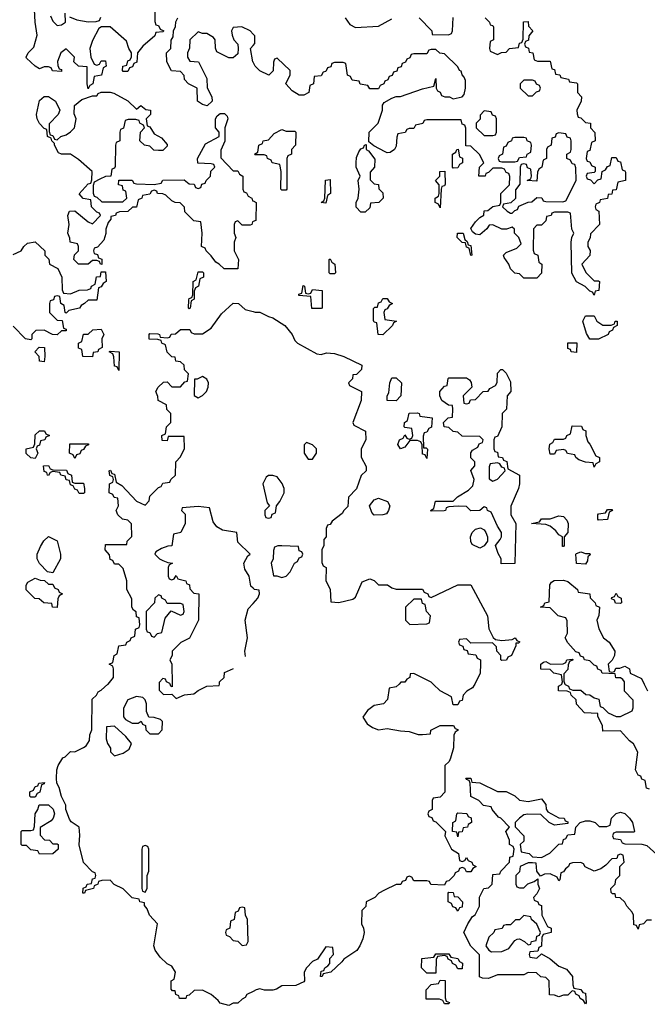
# Model space of a CAD drawing. Header units: inches. Extents: x 2808529 to 2951249, y 860290 to 1033701.
# Tile 139 of 153: x 2918939 to 2921791, y 1008544 to 1013021. Entities that reach past the tile are written whole.
import ezdxf

# ---------------------------------------------------------------- set-up
doc = ezdxf.new("R2010")
doc.units = ezdxf.units.IN
doc.header["$MEASUREMENT"] = 0
for name, color, linetype in [('C9010', 7, 'Continuous'), ('C9011', 7, 'Continuous'), ('C9020', 7, 'Continuous'), ('C9021', 7, 'Continuous')]:
    doc.layers.add(name, color=color, linetype=linetype)

msp = doc.modelspace()

# ---------------------------------------------------------------- linework, layer by layer
at = {"layer": 'C9010', "color": 6}
for points in [[(2920000, 1008602.9), (2919971.6, 1008588.4), (2919964.7, 1008575.3), (2919950, 1008568), (2919930, 1008548.7), (2919910, 1008548.7), (2919890, 1008539), (2919850, 1008548.7), (2919842, 1008562), (2919810, 1008588), (2919770, 1008608), (2919732.7, 1008607.3), (2919710, 1008586), (2919698, 1008582), (2919694, 1008570), (2919666, 1008570), (2919662, 1008582), (2919648.4, 1008588.4), (2919646, 1008606), (2919634, 1008606), (2919627.3, 1008612.7), (2919628, 1008650), (2919642, 1008658), (2919648, 1008690), (2919630, 1008718), (2919610, 1008728.7), (2919578, 1008758), (2919555.3, 1008790), (2919549.2, 1008810), (2919566, 1008910), (2919529.1, 1008949.1), (2919518, 1008978), (2919506, 1008994), (2919506, 1009006), (2919486, 1009010), (2919482, 1009022), (2919450, 1009028), (2919410, 1009068.7), (2919369.1, 1009089.1), (2919350, 1009108), (2919312.7, 1009107.3), (2919298, 1009102), (2919294, 1009090), (2919278, 1009082), (2919274, 1009070), (2919238, 1009062), (2919234, 1009050), (2919226, 1009050), (2919227.3, 1009072.7), (2919242, 1009078), (2919246, 1009090), (2919266, 1009094), (2919270, 1009114), (2919282, 1009118), (2919286, 1009130), (2919282, 1009142), (2919270, 1009146), (2919229, 1009189), (2919209.1, 1009269.1), (2919213.2, 1009313.2), (2919208.9, 1009348.9), (2919173.6, 1009373.6), (2919165.6, 1009385.6), (2919149, 1009430), (2919149, 1009450), (2919129.2, 1009489.2), (2919119, 1009530), (2919108, 1009550), (2919106, 1009570), (2919108, 1009610), (2919114, 1009630), (2919134.6, 1009665.4), (2919146, 1009670), (2919170, 1009694), (2919190, 1009692), (2919230, 1009711), (2919241.2, 1009718.8), (2919257.2, 1009742.8), (2919258, 1009770), (2919267.3, 1009792.7), (2919269.3, 1009930.7), (2919288, 1009950), (2919295.3, 1009964.7), (2919310, 1009972), (2919340.4, 1009999.6), (2919340.7, 1010000)], [(2919572.7, 1010000), (2919572.7, 1009972.7), (2919592.7, 1009952.7), (2919630, 1009954), (2919650, 1009934), (2919688.9, 1009951.1), (2919730, 1009956), (2919750, 1009971.3), (2919790, 1009991.3), (2919846, 1009994), (2919846.7, 1010000)], [(2919632.5, 1010000), (2919632.7, 1009987.3), (2919626, 1009990), (2919622.7, 1010000)]]:
    msp.add_lwpolyline(points, dxfattribs=at)
for points in [[(2919470, 1009944), (2919431.3, 1009928.7), (2919411.3, 1009890), (2919411.6, 1009851.6), (2919419.6, 1009839.6), (2919450, 1009822), (2919478, 1009822), (2919491.6, 1009831.6), (2919498, 1009818), (2919511.6, 1009811.6), (2919512.7, 1009792.7), (2919530, 1009774), (2919570, 1009774), (2919587.3, 1009792.7), (2919588, 1009830), (2919579, 1009839), (2919550, 1009848.7), (2919526, 1009850), (2919515.3, 1009875.3), (2919515.3, 1009910), (2919509, 1009929), (2919499, 1009939)], [(2919370, 1009808), (2919334, 1009806), (2919331.6, 1009751.6), (2919338, 1009730), (2919351.6, 1009708.4), (2919351.6, 1009691.6), (2919370, 1009674), (2919410, 1009686), (2919436.5, 1009703.5), (2919448, 1009730), (2919421.2, 1009761.2)], [(2918990, 1009486), (2918986, 1009490), (2918986, 1009510), (2919002, 1009518), (2919010, 1009534), (2919022, 1009538), (2919026, 1009550), (2919052.7, 1009552.7), (2919050, 1009546), (2919038, 1009542), (2919031.3, 1009508.7), (2919018, 1009502), (2919010, 1009486)], [(2919090, 1009274), (2919110, 1009274), (2919114, 1009270), (2919114, 1009250), (2919090, 1009228), (2919030, 1009226), (2919022, 1009242), (2918990, 1009246), (2918970, 1009266), (2918950, 1009266), (2918946, 1009270), (2918946, 1009330), (2918950, 1009334), (2918990, 1009334), (2919002, 1009338), (2919007.3, 1009352.7), (2919009.3, 1009410.7), (2919022, 1009430), (2919028.4, 1009451.6), (2919070.9, 1009450.9), (2919090.9, 1009430.9), (2919098, 1009410), (2919092, 1009390), (2919082, 1009378), (2919032.7, 1009347.3), (2919032.7, 1009312.7), (2919052, 1009292), (2919074, 1009290)], [(2919510, 1009266), (2919498, 1009262), (2919494, 1009250), (2919494, 1009070), (2919498, 1009058), (2919510, 1009054), (2919518, 1009070), (2919518, 1009130), (2919526, 1009150), (2919526, 1009250), (2919522, 1009262)], [(2919950, 1008986), (2919938, 1008982), (2919932.7, 1008967.3), (2919918, 1008962), (2919914, 1008930), (2919898, 1008922), (2919894, 1008890), (2919878, 1008882), (2919874, 1008870), (2919878, 1008858), (2919892.7, 1008852.7), (2919910, 1008834), (2919931.3, 1008831.3), (2919950, 1008812), (2919970, 1008814), (2919978, 1008830), (2919975.3, 1008930), (2919966, 1008950), (2919962, 1008982)]]:
    msp.add_lwpolyline(points, close=True, dxfattribs=at)
at = {"layer": 'C9011', "color": 6}
for points in [[(2919552.7, 1013072.7), (2919552.7, 1013012.7), (2919558, 1012998), (2919570, 1012994), (2919578, 1012978), (2919594, 1012970), (2919590, 1012966), (2919558, 1012962), (2919552.7, 1012947.3), (2919499.6, 1012900.4), (2919474, 1012870), (2919472, 1012828), (2919458, 1012822), (2919452.7, 1012807.3), (2919438, 1012802), (2919430, 1012786), (2919410, 1012786), (2919406, 1012790), (2919408, 1012810), (2919426, 1012814), (2919430, 1012834), (2919442, 1012838), (2919447.3, 1012852.7), (2919448, 1012870), (2919435.3, 1012890), (2919424, 1012924), (2919350, 1012988), (2919311.6, 1012988.4), (2919299.6, 1012980.4), (2919270, 1012926), (2919258, 1012890), (2919262, 1012850), (2919278, 1012818), (2919290, 1012814), (2919302, 1012818), (2919310, 1012834), (2919330, 1012834), (2919332, 1012810), (2919318, 1012802), (2919311.1, 1012768.9), (2919278, 1012762), (2919271.3, 1012728.7), (2919258, 1012722), (2919250, 1012706), (2919246, 1012730), (2919246, 1012806), (2919206, 1012810), (2919186, 1012830), (2919188, 1012850), (2919150, 1012888), (2919126, 1012870), (2919111.6, 1012831.6), (2919112, 1012812), (2919118, 1012798), (2919130, 1012794), (2919130, 1012786), (2919088.4, 1012788.4), (2919082, 1012802), (2919070, 1012806), (2919050, 1012806), (2919030, 1012798), (2919008.9, 1012808.9), (2918970, 1012846), (2918968, 1012850), (2918978, 1012870), (2919004, 1012896), (2919019, 1012950), (2919009, 1013010), (2919007.3, 1013067.3)], [(2919078.8, 1013038.8), (2919090, 1013014), (2919110, 1012994), (2919130, 1012998), (2919148, 1013010), (2919146, 1013050)], [(2919166, 1013034), (2919199.6, 1013019.6), (2919250, 1013011.3), (2919287.3, 1013012.7), (2919302, 1013018), (2919307.3, 1013032.7)], [(2920000, 1012955.1), (2919986, 1012970), (2919948.4, 1012988.4), (2919910, 1012986), (2919902, 1012970), (2919904.7, 1012950), (2919912, 1012930), (2919931.3, 1012910), (2919932, 1012890), (2919930, 1012866), (2919910, 1012848), (2919890, 1012848), (2919835.3, 1012875.3), (2919828.7, 1012891.3), (2919828, 1012930), (2919820.4, 1012940.4), (2919790, 1012958), (2919770, 1012958), (2919750, 1012966), (2919712, 1012930), (2919711.6, 1012891.6), (2919702, 1012870), (2919702, 1012850), (2919712.7, 1012832.7), (2919752, 1012830), (2919790, 1012754), (2919791.6, 1012711.6), (2919812, 1012670), (2919814, 1012650), (2919791.1, 1012628.9), (2919770, 1012635.3), (2919748, 1012650), (2919746, 1012710), (2919706, 1012730), (2919688.4, 1012748.4), (2919687.3, 1012767.3), (2919670, 1012786), (2919628.9, 1012788.9), (2919608, 1012830), (2919606, 1012870), (2919626, 1012890), (2919627.3, 1012927.3), (2919636.4, 1012943.6), (2919638, 1012970), (2919648, 1012990), (2919648.9, 1013011.1), (2919658, 1013030)], [(2920000, 1012828), (2919999, 1012830), (2919988, 1012890), (2920000, 1012904.1)], [(2920000, 1012102.7), (2919998, 1012102), (2919994, 1012090), (2919987.3, 1012087.3), (2919950, 1012086), (2919930, 1012106), (2919918, 1012102), (2919914, 1012090), (2919914, 1012050), (2919922, 1012030), (2919914, 1012010), (2919914, 1011970), (2919934, 1011930), (2919930, 1011888), (2919868.4, 1011888.4), (2919846, 1011910), (2919830, 1011918), (2919810, 1011948), (2919786, 1011970), (2919782, 1011982), (2919766, 1011990), (2919768, 1012050), (2919762, 1012102), (2919730, 1012106), (2919690, 1012148), (2919688.4, 1012168.4), (2919668, 1012188), (2919646, 1012190), (2919630, 1012198), (2919603.1, 1012223.1), (2919590, 1012228.7), (2919566, 1012230), (2919562, 1012242), (2919550, 1012246), (2919538, 1012242), (2919530, 1012228), (2919498, 1012222), (2919494, 1012210), (2919478, 1012202), (2919470, 1012168.7), (2919452, 1012168), (2919430, 1012148.7), (2919392.7, 1012147.3), (2919378, 1012142), (2919374, 1012130), (2919354, 1012126), (2919354, 1012114), (2919341, 1012099), (2919331, 1012069), (2919330.7, 1012049.3), (2919321, 1012019), (2919292.7, 1011987.3), (2919278, 1011982), (2919274, 1011970), (2919278, 1011958), (2919292.7, 1011952.7), (2919298, 1011938), (2919312.7, 1011932.7), (2919312.7, 1011907.3), (2919306, 1011910), (2919302, 1011922), (2919290, 1011926), (2919270, 1011926), (2919251.1, 1011908.9), (2919206, 1011910), (2919186, 1011930), (2919188.4, 1011951.6), (2919206, 1011970), (2919206, 1011990), (2919202, 1012002), (2919168, 1012010), (2919167.3, 1012027.3), (2919158, 1012050), (2919164, 1012090), (2919158, 1012130), (2919166, 1012150), (2919190, 1012152), (2919250, 1012102), (2919270, 1012092), (2919306, 1012130), (2919302, 1012142), (2919290, 1012146), (2919266, 1012170), (2919262, 1012202), (2919228.4, 1012208.4), (2919208.9, 1012228.9), (2919250, 1012274), (2919262, 1012278), (2919267.3, 1012292.7), (2919268, 1012330), (2919206, 1012386), (2919170, 1012409.2), (2919130, 1012409), (2919115.3, 1012415.3), (2919098, 1012450), (2919098, 1012458), (2919086, 1012470), (2919082, 1012482), (2919066, 1012490), (2919062, 1012522), (2919050, 1012526), (2919028.9, 1012548.9), (2919018, 1012570), (2919015.3, 1012590), (2919030, 1012654), (2919050, 1012672), (2919070, 1012671.3), (2919102, 1012650), (2919122, 1012610), (2919114, 1012590), (2919072.7, 1012547.3), (2919072.7, 1012512.7), (2919078, 1012498), (2919090, 1012494), (2919098, 1012478), (2919110, 1012474), (2919126, 1012490), (2919150, 1012498), (2919170, 1012511.3), (2919188.7, 1012530), (2919195.3, 1012570), (2919187.3, 1012592.7), (2919188.9, 1012631.1), (2919222, 1012658), (2919270, 1012674), (2919290, 1012674), (2919295.3, 1012684.7), (2919308.9, 1012691.1), (2919350, 1012691.3), (2919366.4, 1012686.4), (2919430, 1012652), (2919470, 1012614), (2919490, 1012631.3), (2919512.7, 1012612.7), (2919534, 1012610), (2919534, 1012590), (2919514, 1012570), (2919518, 1012538), (2919530, 1012534), (2919550, 1012502), (2919583.6, 1012483.6), (2919610, 1012454), (2919610, 1012446), (2919590, 1012426), (2919570, 1012426), (2919548.4, 1012428.4), (2919530, 1012446), (2919506, 1012450), (2919486, 1012470), (2919488, 1012510), (2919506, 1012530), (2919502, 1012542), (2919486, 1012550), (2919482, 1012562), (2919467.3, 1012567.3), (2919432.7, 1012567.3), (2919418, 1012562), (2919411.6, 1012528.4), (2919398, 1012522), (2919394, 1012510), (2919394, 1012470), (2919378, 1012462), (2919374, 1012450), (2919372.7, 1012352.7), (2919370, 1012346), (2919358, 1012342), (2919354, 1012310), (2919330, 1012308), (2919303.6, 1012296.4), (2919278, 1012282), (2919272.7, 1012267.3), (2919272.7, 1012232.7), (2919278, 1012218), (2919290, 1012214), (2919312.7, 1012192.7), (2919407.3, 1012192.7), (2919426, 1012210), (2919422, 1012242), (2919410, 1012246), (2919406, 1012266), (2919388, 1012270), (2919390, 1012292), (2919450, 1012292), (2919458, 1012278), (2919470, 1012274), (2919550, 1012272), (2919582, 1012278), (2919590, 1012292), (2919687.3, 1012292.7), (2919710, 1012274), (2919732.7, 1012272.7), (2919738, 1012258), (2919750, 1012254), (2919762, 1012258), (2919767.3, 1012272.7), (2919782, 1012278), (2919786, 1012290), (2919806, 1012310), (2919808, 1012332), (2919826, 1012350), (2919822, 1012362), (2919810, 1012366), (2919748.7, 1012368.7), (2919748, 1012390), (2919783.1, 1012456.9), (2919846, 1012490), (2919846, 1012510), (2919828.7, 1012530), (2919829.1, 1012570.9), (2919836.4, 1012583.6), (2919850, 1012594), (2919870, 1012594), (2919882, 1012582), (2919884.7, 1012570), (2919871.3, 1012530), (2919871.1, 1012468.9), (2919852.7, 1012427.3), (2919852.7, 1012392.7), (2919910, 1012334), (2919930, 1012334), (2919938, 1012318), (2919954, 1012310), (2919954, 1012250), (2919958, 1012238), (2919970, 1012234), (2919978, 1012218), (2919994, 1012210), (2919998, 1012198), (2920000, 1012197)], [(2918910, 1011954), (2918946, 1011970), (2918958, 1011990), (2918974.6, 1012005.4), (2919010, 1012011.3), (2919054, 1011970), (2919054, 1011950), (2919071.6, 1011931.6), (2919074, 1011910), (2919112, 1011890), (2919130.9, 1011850.9), (2919132.7, 1011792.7), (2919138, 1011778), (2919170, 1011774), (2919210, 1011791.3), (2919247.3, 1011792.7), (2919262, 1011798), (2919266, 1011810), (2919282, 1011818), (2919288.9, 1011851.1), (2919306, 1011854), (2919310, 1011874), (2919330, 1011874), (2919332, 1011830), (2919318, 1011822), (2919310, 1011806), (2919298, 1011802), (2919290, 1011746), (2919250, 1011746), (2919234, 1011730), (2919218, 1011722), (2919211.3, 1011710), (2919162, 1011698), (2919150, 1011686), (2919146, 1011690), (2919142, 1011722), (2919126, 1011730), (2919122, 1011762), (2919110, 1011766), (2919098, 1011762), (2919092.7, 1011747.3), (2919078, 1011742), (2919074, 1011730), (2919074, 1011690), (2919110, 1011654), (2919132.7, 1011652.7), (2919138, 1011618), (2919150, 1011614), (2919150, 1011606), (2919130, 1011606), (2919110, 1011588), (2919088.9, 1011588.9), (2919050, 1011608.7), (2919012.7, 1011607.3), (2918994, 1011590), (2918994, 1011570), (2918990, 1011566), (2918966, 1011570), (2918910, 1011628)], [(2919340.7, 1010000), (2919366, 1010030), (2919366, 1010070), (2919362, 1010082), (2919346, 1010090), (2919362, 1010098), (2919368, 1010130), (2919382, 1010138), (2919390, 1010174), (2919422, 1010178), (2919426, 1010190), (2919442, 1010198), (2919446, 1010210), (2919462, 1010218), (2919466, 1010250), (2919482, 1010258), (2919486, 1010270), (2919482, 1010302), (2919470, 1010306), (2919468, 1010328), (2919456.4, 1010336.4), (2919448.7, 1010350), (2919448.4, 1010388.4), (2919426, 1010430), (2919426, 1010470), (2919410, 1010526), (2919390, 1010546), (2919370, 1010546), (2919362, 1010562), (2919350, 1010566), (2919347.3, 1010587.3), (2919328, 1010610), (2919330, 1010634), (2919426, 1010634), (2919428, 1010650), (2919448.7, 1010671.3), (2919448, 1010728), (2919430, 1010746), (2919406, 1010750), (2919386, 1010770), (2919378, 1010790), (2919388, 1010810), (2919386, 1010846), (2919368.4, 1010848.4), (2919362, 1010862), (2919346, 1010870), (2919348, 1010910), (2919362, 1010918), (2919366, 1010930), (2919362, 1010942), (2919348.7, 1010948.7), (2919346, 1010970), (2919352.7, 1010972.7), (2919358, 1010958), (2919370, 1010954), (2919378, 1010918), (2919403.6, 1010903.6), (2919470, 1010832), (2919510, 1010814), (2919527.3, 1010832.7), (2919530, 1010854), (2919570, 1010894), (2919582, 1010898), (2919590, 1010914), (2919622, 1010918), (2919626, 1010930), (2919648, 1010950), (2919648.7, 1011011.3), (2919670, 1011034), (2919688.4, 1011071.6), (2919686, 1011126), (2919614, 1011126), (2919610, 1011106), (2919587.3, 1011107.3), (2919586, 1011130), (2919602, 1011138), (2919606, 1011170), (2919626, 1011190), (2919626, 1011230), (2919608.7, 1011248.7), (2919606, 1011270), (2919568, 1011290), (2919567.3, 1011307.3), (2919558, 1011330), (2919568, 1011350), (2919592.7, 1011372.7), (2919610, 1011374), (2919630, 1011352), (2919670, 1011352), (2919690, 1011374), (2919702, 1011378), (2919706, 1011410), (2919688.7, 1011428.7), (2919686, 1011450), (2919670, 1011466), (2919648.9, 1011468.9), (2919646, 1011486), (2919630, 1011488), (2919609, 1011509), (2919602, 1011542), (2919586, 1011550), (2919582, 1011562), (2919567.3, 1011567.3), (2919528.4, 1011568.4), (2919528, 1011590), (2919530, 1011594), (2919567.3, 1011592.7), (2919574, 1011590), (2919578, 1011578), (2919610, 1011574), (2919622, 1011578), (2919628.4, 1011591.6), (2919647.3, 1011592.7), (2919670, 1011612), (2919712, 1011612), (2919718, 1011598), (2919732.7, 1011592.7), (2919770, 1011592), (2919810, 1011618), (2919856.4, 1011683.6), (2919910, 1011731.3), (2919934, 1011730), (2919963.6, 1011703.6), (2920000, 1011694)], [(2920000, 1010436), (2919990, 1010446), (2919982, 1010490), (2919963.1, 1010523.1), (2919958, 1010550), (2919976.4, 1010583.6), (2919986, 1010590), (2919930, 1010646), (2919926, 1010690), (2919860.4, 1010700.4), (2919835.3, 1010715.3), (2919818, 1010738), (2919802, 1010802), (2919750, 1010808), (2919678, 1010802), (2919674, 1010790), (2919692, 1010772), (2919692, 1010730), (2919672, 1010690), (2919638, 1010682), (2919631.1, 1010628.9), (2919612.7, 1010627.3), (2919583.6, 1010616.4), (2919558, 1010602), (2919554, 1010590), (2919574, 1010570), (2919590, 1010562), (2919612.7, 1010552.7), (2919634, 1010550), (2919618, 1010542), (2919614, 1010530), (2919614, 1010490), (2919618, 1010478), (2919630, 1010474), (2919642, 1010478), (2919650, 1010494), (2919658, 1010478), (2919694, 1010470), (2919698, 1010458), (2919711.6, 1010451.6), (2919712.7, 1010432.7), (2919730, 1010414), (2919754, 1010410), (2919752, 1010290), (2919711.1, 1010208.9), (2919671.1, 1010188.9), (2919632, 1010150), (2919632, 1010130), (2919622, 1010110), (2919631.3, 1010090), (2919632.5, 1010000)], [(2919965.5, 1010125.5), (2919962, 1010150), (2919975.3, 1010210), (2919964, 1010290), (2919977.2, 1010342.8), (2920000, 1010366.8)], [(2919846.7, 1010000), (2919848, 1010010), (2919868, 1010030), (2919870, 1010052), (2919910.6, 1010070.6)], [(2919622.7, 1010000), (2919622, 1010002), (2919606, 1010010), (2919602, 1010022), (2919590, 1010026), (2919572.7, 1010007.3), (2919572.7, 1010000)]]:
    msp.add_lwpolyline(points, dxfattribs=at)
for points in [[(2919710, 1011706), (2919706, 1011710), (2919707.3, 1011747.3), (2919710, 1011754), (2919722, 1011758), (2919726, 1011770), (2919728, 1011830), (2919742, 1011838), (2919750, 1011874), (2919770, 1011874), (2919774, 1011870), (2919774, 1011850), (2919758, 1011842), (2919751.3, 1011808.7), (2919738, 1011802), (2919732.7, 1011787.3), (2919732, 1011750), (2919718, 1011742), (2919714, 1011710)], [(2919270, 1011488), (2919226, 1011490), (2919222, 1011522), (2919207.3, 1011527.3), (2919206, 1011550), (2919222, 1011558), (2919229.2, 1011590.8), (2919250, 1011591.3), (2919271.1, 1011611.1), (2919310, 1011614), (2919322, 1011590), (2919312, 1011570), (2919314, 1011530), (2919298, 1011522), (2919294, 1011510), (2919272.7, 1011507.3)], [(2919050, 1011466), (2919030, 1011468), (2919028, 1011490), (2919008, 1011510), (2919028, 1011532), (2919051.3, 1011530), (2919054, 1011490)], [(2919390, 1011426), (2919382, 1011442), (2919370, 1011446), (2919367.3, 1011487.3), (2919362, 1011502), (2919346, 1011510), (2919350, 1011514), (2919392, 1011510)], [(2919770, 1011398), (2919746, 1011386), (2919734, 1011386), (2919732.7, 1011312.7), (2919750, 1011302), (2919770, 1011312), (2919788, 1011330), (2919795.3, 1011350), (2919798, 1011370), (2919790, 1011386)], [(2919010, 1011026), (2918990, 1011028.7), (2918968.9, 1011048.9), (2918968, 1011070), (2919002, 1011078), (2919008, 1011092), (2919010, 1011134), (2919030, 1011152), (2919051.6, 1011151.6), (2919058, 1011138), (2919074, 1011130), (2919058, 1011122), (2919054, 1011110), (2919034, 1011106), (2919030, 1011086), (2919018, 1011082), (2919014, 1011070), (2919022, 1011050)], [(2919190, 1011026), (2919182, 1011042), (2919166, 1011050), (2919167.3, 1011092.7), (2919252.7, 1011092.7), (2919252.7, 1011087.3), (2919238, 1011082), (2919230, 1011066), (2919218, 1011062), (2919212.7, 1011047.3), (2919198, 1011042)], [(2919190, 1010914), (2919230, 1010914), (2919234, 1010890), (2919234, 1010870), (2919230, 1010866), (2919210, 1010866), (2919202, 1010882), (2919190, 1010886), (2919182, 1010902), (2919170, 1010906), (2919166, 1010926), (2919150, 1010928), (2919146, 1010946), (2919126, 1010950), (2919122, 1010962), (2919090, 1010966), (2919078, 1010962), (2919070, 1010948), (2919066, 1010950), (2919062, 1010962), (2919050, 1010966), (2919048, 1010992), (2919070, 1010994), (2919078, 1010978), (2919090, 1010974), (2919152.7, 1010972.7), (2919158, 1010958), (2919174, 1010950), (2919178, 1010918)], [(2919090, 1010506), (2919066, 1010510), (2919029, 1010549), (2919018, 1010570), (2919018, 1010590), (2919034, 1010626), (2919049.1, 1010650.9), (2919070, 1010671.3), (2919110, 1010652), (2919124.7, 1010590), (2919124.7, 1010570)], [(2919070, 1010454), (2919090, 1010454), (2919098, 1010438), (2919114, 1010430), (2919118, 1010418), (2919134, 1010410), (2919118, 1010402), (2919112.7, 1010387.3), (2919110, 1010348), (2919088, 1010350), (2919086, 1010366), (2919048.9, 1010368.9), (2919027.3, 1010387.3), (2919008.7, 1010388.7), (2918968, 1010428), (2918968, 1010450), (2918976.4, 1010463.6), (2919010, 1010482), (2919032.7, 1010472.7), (2919051.6, 1010471.6)], [(2919570, 1010406), (2919554, 1010390), (2919552, 1010370), (2919514, 1010330), (2919514, 1010250), (2919518, 1010238), (2919530, 1010234), (2919538, 1010218), (2919550, 1010214), (2919566, 1010230), (2919586, 1010234), (2919600.4, 1010299.6), (2919627.3, 1010332.7), (2919670, 1010314), (2919682, 1010318), (2919686, 1010330), (2919682, 1010362), (2919670, 1010366), (2919610, 1010366), (2919602, 1010382), (2919586, 1010390), (2919582, 1010402)]]:
    msp.add_lwpolyline(points, close=True, dxfattribs=at)
at = {"layer": 'C9020', "color": 6}
for points in [[(2920663.2, 1010000), (2920650, 1009988), (2920618, 1009982), (2920611.3, 1009930), (2920592, 1009910), (2920550, 1009902), (2920519.8, 1009880.2), (2920498, 1009850), (2920518.8, 1009818.8), (2920542, 1009802), (2920570, 1009791.3), (2920610, 1009798.8), (2920670, 1009786.8), (2920710, 1009784.7), (2920750, 1009771.3), (2920770, 1009771.3), (2920806, 1009774), (2920808, 1009790), (2920850, 1009811), (2920911.1, 1009811.1), (2920918, 1009798), (2920930, 1009794), (2920932, 1009790), (2920918, 1009782), (2920912.7, 1009767.3), (2920911.3, 1009710), (2920896.9, 1009663.1), (2920891.3, 1009648.7), (2920872, 1009630), (2920871.6, 1009508.4), (2920850, 1009486), (2920818, 1009482), (2920814, 1009470), (2920814, 1009430), (2920798, 1009422), (2920794, 1009410), (2920798, 1009398), (2920812.7, 1009392.7), (2920818, 1009378), (2920830, 1009374), (2920874, 1009330), (2920872, 1009310), (2920902, 1009250), (2920934, 1009230), (2920938, 1009198), (2920950, 1009194), (2920962, 1009198), (2920970, 1009212), (2920978, 1009198), (2920994, 1009190), (2920998, 1009178), (2921014, 1009170), (2920998, 1009162), (2920990, 1009146), (2920970, 1009146), (2920962, 1009162), (2920950, 1009166), (2920938, 1009162), (2920934, 1009150), (2920918, 1009142), (2920914, 1009130), (2920890, 1009106), (2920878, 1009102), (2920870, 1009086), (2920808, 1009088), (2920802, 1009102), (2920790, 1009106), (2920730, 1009106), (2920722, 1009122), (2920710, 1009126), (2920698, 1009122), (2920692.7, 1009107.3), (2920678, 1009102), (2920672, 1009088), (2920650, 1009088), (2920596.9, 1009063.1), (2920571.3, 1009048.7), (2920554, 1009030), (2920514, 1009010), (2920512, 1008988), (2920494, 1008970), (2920492, 1008910), (2920502, 1008890), (2920504.7, 1008870), (2920498.8, 1008841.2), (2920484.7, 1008810), (2920470.8, 1008789.2), (2920412, 1008750), (2920403.6, 1008736.4), (2920354, 1008690), (2920318, 1008682), (2920314, 1008670), (2920306, 1008670), (2920310, 1008694), (2920322, 1008698), (2920326, 1008710), (2920340.4, 1008719.6), (2920348, 1008730), (2920348.4, 1008751.6), (2920366, 1008770), (2920362, 1008802), (2920330, 1008806), (2920292, 1008750), (2920270, 1008738), (2920242, 1008710), (2920232, 1008690), (2920234, 1008650), (2920230, 1008646), (2920194, 1008630), (2920130, 1008628.7), (2920106.4, 1008613.6), (2920090, 1008609), (2920051.1, 1008608.9), (2920030, 1008614), (2920014, 1008610), (2920000, 1008602.9)], [(2921008, 1010000), (2921005.4, 1009994.6), (2920996.9, 1009983.1), (2920971.6, 1009968.4), (2920954, 1009950), (2920950, 1009926), (2920938, 1009922), (2920930, 1009906), (2920910, 1009906), (2920902, 1009942), (2920850, 1009968.7), (2920818.9, 1010000)], [(2921802, 1009522), (2921787.3, 1009527.3), (2921782, 1009562), (2921767.3, 1009567.3), (2921762, 1009582), (2921750, 1009586), (2921738, 1009610), (2921749, 1009690), (2921729.1, 1009729.1), (2921710, 1009742), (2921670, 1009788), (2921590, 1009786), (2921588, 1009810), (2921566, 1009854), (2921566, 1009866), (2921506, 1009870), (2921470, 1009908), (2921468, 1009928), (2921446, 1009950), (2921442, 1009962), (2921427.3, 1009967.3), (2921388, 1009970), (2921388, 1009990), (2921402, 1009998), (2921402.7, 1010000)], [(2921417.3, 1010000), (2921418, 1009998), (2921434, 1009990), (2921438, 1009978), (2921452.7, 1009972.7), (2921490, 1009972), (2921512, 1009952), (2921530, 1009951.3), (2921550, 1009938), (2921571.1, 1009931.1), (2921578, 1009898), (2921590, 1009894), (2921614, 1009870), (2921650, 1009852), (2921670, 1009852), (2921722, 1009878), (2921727.3, 1009892.7), (2921727.3, 1009927.3), (2921688.4, 1009968.4), (2921688.1, 1010000)], [(2921777, 1010000), (2921792, 1009970)], [(2921810, 1008926), (2921790, 1008926), (2921774, 1008910), (2921754, 1008906), (2921750, 1008886), (2921742, 1008902), (2921730, 1008906), (2921728.7, 1008950), (2921723.1, 1008963.1), (2921698, 1008990), (2921688.7, 1009008.7), (2921668, 1009028), (2921649.1, 1009029.1), (2921646, 1009046), (2921634, 1009046), (2921627.3, 1009052.7), (2921626, 1009070), (2921646, 1009090), (2921648.4, 1009111.6), (2921666, 1009130), (2921666, 1009170), (2921686, 1009190), (2921682, 1009222), (2921670, 1009226), (2921658, 1009222), (2921652.7, 1009207.3), (2921630, 1009206), (2921603.6, 1009176.4), (2921579.8, 1009160.2), (2921550, 1009148.7), (2921509.4, 1009169.4), (2921502, 1009182), (2921490, 1009188.7), (2921452, 1009188), (2921438, 1009182), (2921434, 1009170), (2921419.6, 1009160.4), (2921410, 1009146), (2921398, 1009142), (2921394, 1009110), (2921390, 1009106), (2921382, 1009122), (2921350, 1009138), (2921323.6, 1009136.4), (2921306, 1009126), (2921288.9, 1009148.9), (2921286, 1009186), (2921270, 1009188), (2921250, 1009188), (2921214, 1009170), (2921210, 1009146), (2921194, 1009130), (2921194, 1009090), (2921198, 1009078), (2921210, 1009074), (2921230, 1009074), (2921248.4, 1009091.6), (2921278, 1009102), (2921294, 1009114), (2921294, 1009090), (2921302, 1009070), (2921290, 1009046), (2921274, 1009030), (2921278, 1009018), (2921294, 1009010), (2921298, 1008998), (2921310, 1008994), (2921312, 1008950), (2921338, 1008898), (2921354, 1008890), (2921354, 1008870), (2921318, 1008862), (2921312.7, 1008847.3), (2921311.1, 1008808.9), (2921298, 1008802), (2921294, 1008786), (2921258, 1008782), (2921254, 1008770), (2921258, 1008758), (2921290, 1008754), (2921310, 1008774), (2921350, 1008751.3), (2921390, 1008718), (2921423.6, 1008703.6), (2921452, 1008670), (2921452.7, 1008632.7), (2921458, 1008618), (2921490, 1008612), (2921498, 1008598), (2921510, 1008594), (2921514, 1008550), (2921510, 1008546), (2921502, 1008562), (2921486, 1008570), (2921482, 1008582), (2921466, 1008590), (2921462, 1008602), (2921450, 1008606), (2921430, 1008586), (2921410, 1008586), (2921390, 1008578), (2921370, 1008586), (2921347.3, 1008587.3), (2921346, 1008650), (2921330, 1008666), (2921308.4, 1008668.4), (2921287.3, 1008687.3), (2921250, 1008688), (2921230, 1008678), (2921110, 1008678), (2921070, 1008662), (2921043.1, 1008663.1), (2921029, 1008669), (2921028.7, 1008768.7), (2920990, 1008808), (2920958, 1008870), (2920975.3, 1008910), (2920997.2, 1008942.8), (2921008.9, 1008951.1), (2921028.7, 1008990), (2921028.9, 1009031.1), (2921048.7, 1009070), (2921070, 1009074), (2921086, 1009090), (2921090, 1009134), (2921122, 1009138), (2921126, 1009150), (2921166, 1009190), (2921167.3, 1009212.7), (2921182, 1009218), (2921186, 1009250), (2921182, 1009262), (2921166, 1009270), (2921166, 1009290), (2921148, 1009330), (2921166, 1009350), (2921126, 1009390), (2921115.3, 1009395.3), (2921086, 1009430), (2921082, 1009442), (2921047.3, 1009447.3), (2921026, 1009470), (2920988.9, 1009488.9), (2920986, 1009550), (2920982, 1009562), (2920970, 1009566), (2920967.3, 1009572.7), (2920990, 1009572), (2920994, 1009554), (2921030, 1009551), (2921110, 1009512), (2921150, 1009512), (2921190, 1009492), (2921210, 1009472), (2921250, 1009466), (2921310, 1009478), (2921330, 1009452), (2921331.3, 1009431.3), (2921339.6, 1009419.6), (2921390, 1009392), (2921414, 1009390), (2921418, 1009378), (2921430, 1009374), (2921430, 1009366), (2921370, 1009358), (2921346, 1009370), (2921307.3, 1009407.3), (2921248.9, 1009408.9), (2921230, 1009405.2), (2921211, 1009390), (2921191.3, 1009370), (2921191.6, 1009351.6), (2921231, 1009310), (2921230, 1009286), (2921214, 1009270), (2921218, 1009238), (2921254, 1009230), (2921270, 1009214), (2921310, 1009212), (2921348.9, 1009231.1), (2921390, 1009272), (2921406, 1009274), (2921410, 1009294), (2921422, 1009298), (2921430, 1009314), (2921462, 1009318), (2921466, 1009350), (2921486, 1009370), (2921510, 1009378), (2921530, 1009378), (2921554, 1009370), (2921572.7, 1009352.7), (2921607.3, 1009352.7), (2921622, 1009358), (2921629.3, 1009390.7), (2921650, 1009411.3), (2921670, 1009418), (2921690, 1009411.3), (2921710.7, 1009390.7), (2921724.7, 1009370), (2921734, 1009330), (2921730, 1009326), (2921650, 1009326), (2921638, 1009322), (2921634, 1009310), (2921638, 1009298), (2921670, 1009294), (2921678, 1009278), (2921690, 1009274), (2921767.3, 1009272.7), (2921790, 1009266), (2921850, 1009211.3)]]:
    msp.add_lwpolyline(points, dxfattribs=at)
for points in [[(2920930, 1009306), (2920926, 1009326), (2920906, 1009330), (2920908, 1009370), (2920922, 1009378), (2920926, 1009410), (2920930, 1009414), (2920971.6, 1009411.6), (2920978, 1009398), (2920991.6, 1009391.6), (2920992, 1009370), (2920978, 1009362), (2920974, 1009350), (2920954, 1009346), (2920950, 1009328), (2920934, 1009326)], [(2920930, 1008968), (2920922, 1008982), (2920907.3, 1008987.3), (2920902, 1009002), (2920886, 1009010), (2920886, 1009050), (2920890, 1009054), (2920910, 1009052), (2920914, 1009034), (2920930, 1009032), (2920951.3, 1009010), (2920950, 1008986), (2920938, 1008982)], [(2921230, 1008948), (2921210, 1008928.7), (2921192, 1008928), (2921170, 1008906), (2921150, 1008906), (2921138, 1008902), (2921131.6, 1008888.4), (2921098, 1008882), (2921094, 1008870), (2921071.1, 1008848.9), (2921058, 1008810), (2921070.9, 1008790.9), (2921082.8, 1008782.8), (2921130, 1008784), (2921162, 1008798), (2921190, 1008834), (2921200.4, 1008839.6), (2921210, 1008842), (2921234, 1008830), (2921250, 1008814), (2921262, 1008818), (2921266, 1008830), (2921286, 1008834), (2921290, 1008854), (2921302, 1008858), (2921306, 1008870), (2921288.9, 1008908.9), (2921266, 1008930), (2921262, 1008942)], [(2920930, 1008706), (2920922, 1008722), (2920906, 1008730), (2920902, 1008742), (2920886, 1008750), (2920882, 1008762), (2920870, 1008766), (2920838, 1008762), (2920832.7, 1008747.3), (2920830, 1008686), (2920790, 1008686), (2920766, 1008710), (2920767.3, 1008752.7), (2920822, 1008758), (2920830, 1008774), (2920890, 1008774), (2920898, 1008758), (2920930, 1008752), (2920938, 1008738), (2920951.6, 1008731.6), (2920950, 1008706)], [(2920870, 1008546), (2920862, 1008562), (2920847.3, 1008567.3), (2920787.3, 1008567.3), (2920786, 1008610), (2920810, 1008634), (2920842, 1008638), (2920850, 1008654), (2920872.7, 1008652.7), (2920872.7, 1008572.7), (2920878, 1008558), (2920892.7, 1008552.7), (2920890, 1008546)]]:
    msp.add_lwpolyline(points, close=True, dxfattribs=at)
at = {"layer": 'C9021', "color": 6}
for points in [[(2921054, 1013030), (2921074, 1013010), (2921078, 1012998), (2921090, 1012994), (2921092.7, 1012987.3), (2921092, 1012930), (2921078, 1012922), (2921074, 1012890), (2921078, 1012878), (2921110, 1012862), (2921128.4, 1012871.6), (2921150, 1012874), (2921166, 1012890), (2921206, 1012894), (2921210, 1012914), (2921222, 1012918), (2921227.3, 1012932.7), (2921228.7, 1013011.3), (2921250, 1013012), (2921252, 1012992), (2921271.3, 1012970), (2921252.7, 1012947.3), (2921251.6, 1012928.4), (2921238, 1012922), (2921234, 1012910), (2921238, 1012898), (2921251.6, 1012891.6), (2921254, 1012874), (2921272, 1012870), (2921278, 1012838), (2921292.7, 1012832.7), (2921350, 1012832), (2921358, 1012798), (2921370, 1012794), (2921374, 1012774), (2921394, 1012770), (2921398, 1012758), (2921434, 1012750), (2921438, 1012738), (2921470, 1012734), (2921474, 1012730), (2921474, 1012690), (2921492, 1012670), (2921491.3, 1012650), (2921472, 1012610), (2921472.7, 1012592.7), (2921478, 1012578), (2921490, 1012574), (2921510, 1012554), (2921534, 1012550), (2921534, 1012530), (2921552.7, 1012507.3), (2921554, 1012470), (2921538, 1012462), (2921530, 1012426), (2921518, 1012422), (2921514, 1012390), (2921518, 1012378), (2921530, 1012374), (2921538, 1012358), (2921554, 1012350), (2921554, 1012330), (2921550, 1012326), (2921518, 1012322), (2921514, 1012310), (2921518, 1012298), (2921532.7, 1012292.7), (2921550, 1012274), (2921567.3, 1012292.7), (2921582, 1012298), (2921586, 1012330), (2921602, 1012338), (2921610, 1012354), (2921622, 1012358), (2921630, 1012394), (2921650, 1012394), (2921658, 1012378), (2921670, 1012374), (2921678, 1012338), (2921690, 1012334), (2921692.7, 1012327.3), (2921692, 1012290), (2921658, 1012282), (2921650, 1012248), (2921634, 1012246), (2921630, 1012228), (2921614, 1012226), (2921610, 1012208), (2921578, 1012202), (2921574, 1012190), (2921558, 1012182), (2921554, 1012170), (2921558, 1012158), (2921572, 1012150), (2921574, 1012090), (2921532.7, 1012047.3), (2921531.6, 1012028.4), (2921522, 1012010), (2921522, 1011990), (2921531.3, 1011971.3), (2921531.1, 1011948.9), (2921494, 1011910), (2921511.6, 1011871.6), (2921550, 1011834), (2921570, 1011834), (2921574, 1011830), (2921571.3, 1011790), (2921554, 1011786), (2921550, 1011768), (2921542, 1011782), (2921530, 1011786), (2921508.4, 1011808.4), (2921469.2, 1011829.2), (2921449, 1011869), (2921446, 1012010), (2921448, 1012030), (2921458, 1012050), (2921448.9, 1012068.9), (2921442, 1012142), (2921430, 1012146), (2921370, 1012146), (2921358, 1012142), (2921354, 1012130), (2921334, 1012126), (2921330, 1012106), (2921310, 1012086), (2921290, 1012086), (2921274, 1012070), (2921272.7, 1011972.7), (2921278, 1011958), (2921294, 1011950), (2921298, 1011918), (2921312, 1011910), (2921311.1, 1011868.9), (2921290, 1011846), (2921230, 1011846), (2921210, 1011866), (2921190, 1011868), (2921170, 1011888), (2921162, 1011910), (2921140.4, 1011940.4), (2921138, 1011950), (2921150, 1011962), (2921198, 1011982), (2921218, 1012002), (2921208, 1012030), (2921188.7, 1012050), (2921188, 1012068), (2921178, 1012078), (2921151.1, 1012068.9), (2921131.1, 1012068.9), (2921090, 1012088), (2921072.7, 1012087.3), (2921062, 1012070), (2921030, 1012042), (2921010, 1012046), (2920996.4, 1012056.4), (2920989.1, 1012070.9), (2921010, 1012102), (2921030, 1012122), (2921048, 1012132), (2921050, 1012152), (2921067.3, 1012152.7), (2921090, 1012172), (2921122, 1012178), (2921126, 1012190), (2921126, 1012230), (2921166, 1012270), (2921167.3, 1012307.3), (2921162, 1012322), (2921150, 1012326), (2921142, 1012342), (2921130, 1012346), (2921090, 1012346), (2921070, 1012326), (2921058, 1012322), (2921054, 1012310), (2921026, 1012310), (2921028.7, 1012350), (2921048, 1012370), (2921028.4, 1012408.4), (2920990, 1012446), (2920967.3, 1012447.3), (2920967.3, 1012527.3), (2920962, 1012542), (2920950, 1012546), (2920946, 1012566), (2920790, 1012566), (2920778, 1012562), (2920771.6, 1012548.4), (2920738, 1012542), (2920730, 1012526), (2920710, 1012526), (2920698, 1012522), (2920691.6, 1012508.4), (2920658, 1012502), (2920652.7, 1012487.3), (2920650, 1012446), (2920642, 1012430), (2920623.6, 1012416.4), (2920610, 1012415.3), (2920600.2, 1012420.2), (2920548, 1012448), (2920526, 1012466), (2920528, 1012510), (2920568.7, 1012550), (2920588, 1012610), (2920588.4, 1012631.6), (2920595.3, 1012644.7), (2920630, 1012664.7), (2920650, 1012671.3), (2920670, 1012671.3), (2920770, 1012706), (2920822, 1012718), (2920830, 1012754), (2920831.3, 1012710), (2920838, 1012698), (2920850, 1012691.3), (2920856.9, 1012676.9), (2920870.7, 1012670.7), (2920892, 1012670), (2920910, 1012661), (2920949.6, 1012670.4), (2920959.3, 1012680.7), (2920966, 1012710), (2920965.1, 1012745.1), (2920959.7, 1012759.7), (2920949.6, 1012770), (2920946.3, 1012786.3), (2920938, 1012790), (2920930, 1012806), (2920870, 1012866), (2920848.4, 1012868.4), (2920830, 1012886), (2920810, 1012886), (2920798, 1012882), (2920790, 1012866), (2920730, 1012866), (2920718, 1012862), (2920712.7, 1012847.3), (2920698, 1012842), (2920692.7, 1012827.3), (2920678, 1012822), (2920672.7, 1012807.3), (2920658, 1012802), (2920652.7, 1012787.3), (2920638, 1012782), (2920632.7, 1012767.3), (2920618, 1012762), (2920612.7, 1012747.3), (2920598, 1012742), (2920594, 1012730), (2920578, 1012722), (2920570, 1012706), (2920530, 1012706), (2920522, 1012722), (2920487.3, 1012727.3), (2920482, 1012742), (2920450, 1012746), (2920442, 1012762), (2920428.4, 1012768.4), (2920422, 1012822), (2920410, 1012826), (2920370, 1012826), (2920358, 1012822), (2920352.7, 1012807.3), (2920338, 1012802), (2920330, 1012786), (2920318, 1012782), (2920310, 1012766), (2920278, 1012762), (2920274, 1012730), (2920258, 1012722), (2920254, 1012690), (2920230, 1012678), (2920210, 1012678), (2920178, 1012698), (2920148.7, 1012730), (2920168, 1012770), (2920168, 1012790), (2920110, 1012846), (2920098, 1012842), (2920092.7, 1012827.3), (2920091, 1012789), (2920071, 1012769), (2920030, 1012788.7), (2920009.4, 1012809.4), (2920000, 1012828)], [(2920418, 1013030), (2920439.6, 1012999.6), (2920465.4, 1012985.4), (2920570, 1012992), (2920630, 1013024.7)], [(2920754, 1013030), (2920812, 1012970), (2920814, 1012954), (2920887.3, 1012952.7), (2920902, 1012958), (2920906, 1012970), (2920909, 1013031)], [(2920000, 1012904.1), (2920007.3, 1012912.7), (2920007.3, 1012947.3), (2920000, 1012955.1)], [(2920000, 1012197), (2920014, 1012190), (2920012.7, 1012107.3), (2920000, 1012102.7)], [(2920000, 1011694), (2920010, 1011691.3), (2920030, 1011691), (2920070, 1011671), (2920090, 1011666), (2920144.7, 1011630), (2920178, 1011590), (2920190, 1011562), (2920202, 1011550), (2920290, 1011502), (2920310, 1011498), (2920333.6, 1011506.4), (2920370, 1011502.8), (2920412, 1011490), (2920494, 1011450), (2920492, 1011430), (2920470, 1011408), (2920454, 1011406), (2920451.6, 1011388.4), (2920434, 1011370), (2920438, 1011358), (2920492, 1011330), (2920491.3, 1011290), (2920454, 1011190), (2920458, 1011178), (2920511.3, 1011150), (2920512, 1011110), (2920491.3, 1011070), (2920491.1, 1011031.1), (2920514, 1010990), (2920514, 1010970), (2920491.1, 1010948.9), (2920470, 1010888), (2920434, 1010850), (2920430, 1010808), (2920412, 1010790), (2920404.7, 1010775.3), (2920359.6, 1010740.4), (2920350, 1010726), (2920338, 1010722), (2920332.7, 1010707.3), (2920332, 1010670), (2920322, 1010658), (2920322, 1010630), (2920312, 1010610), (2920312.7, 1010552.7), (2920318, 1010538), (2920332, 1010530), (2920331.3, 1010470), (2920350.9, 1010430.9), (2920354, 1010374), (2920390, 1010371.3), (2920453.6, 1010386.4), (2920464.7, 1010395.3), (2920495.3, 1010464.7), (2920530, 1010478), (2920550, 1010471.3), (2920570, 1010452), (2920610.8, 1010450.8), (2920630, 1010438), (2920650, 1010432), (2920770, 1010431.3), (2920778, 1010418), (2920794, 1010410), (2920798, 1010398), (2920810, 1010394), (2920930, 1010451.3), (2920990, 1010452), (2921064.7, 1010310), (2921071, 1010251), (2921091.6, 1010211.6), (2921102, 1010202), (2921130, 1010198), (2921178, 1010202), (2921191, 1010211), (2921198, 1010198), (2921212, 1010192), (2921206, 1010186), (2921194, 1010186), (2921194, 1010174), (2921174, 1010130), (2921158, 1010122), (2921151.3, 1010108.7), (2921130, 1010108), (2921126, 1010110), (2921126, 1010130), (2921108, 1010150), (2921106, 1010170), (2921087.3, 1010187.3), (2920990, 1010186), (2920970, 1010206), (2920938, 1010202), (2920934, 1010190), (2920938, 1010178), (2920952.7, 1010172.7), (2920958, 1010158), (2920972.7, 1010152.7), (2920978, 1010138), (2921012.7, 1010132.7), (2921018, 1010118), (2921034, 1010110), (2921034, 1010090), (2921031.3, 1010050), (2921008, 1010000)], [(2921688.1, 1010000), (2921688, 1010010), (2921680.4, 1010020.4), (2921670, 1010028), (2921649.1, 1010029.1), (2921646, 1010046), (2921586, 1010050), (2921582, 1010062), (2921567.3, 1010067.3), (2921562, 1010082), (2921550, 1010086), (2921530, 1010106), (2921506, 1010110), (2921502, 1010122), (2921487.3, 1010127.3), (2921482, 1010142), (2921467.3, 1010147.3), (2921430, 1010188), (2921418, 1010210), (2921428.4, 1010231.6), (2921428, 1010288), (2921422, 1010302), (2921386, 1010310), (2921350, 1010346), (2921306, 1010350), (2921322, 1010358), (2921326, 1010370), (2921346, 1010374), (2921348.9, 1010451.1), (2921356.4, 1010463.6), (2921368.4, 1010471.6), (2921410, 1010472), (2921430, 1010466), (2921474, 1010430), (2921478, 1010418), (2921530.9, 1010410.9), (2921532, 1010392), (2921554, 1010370), (2921558, 1010358), (2921574, 1010350), (2921572, 1010312), (2921562, 1010290), (2921571.1, 1010251.1), (2921592, 1010210), (2921618, 1010190), (2921644.7, 1010150), (2921642, 1010130), (2921631.6, 1010108.4), (2921614, 1010090), (2921618, 1010058), (2921630, 1010054), (2921642, 1010058), (2921648, 1010072), (2921667.3, 1010072.7), (2921690, 1010082), (2921711.3, 1010070), (2921714, 1010050), (2921764.7, 1010024.7), (2921777, 1010000)], [(2920000, 1010366.8), (2920022, 1010390), (2920028.7, 1010410), (2920027.3, 1010427.3), (2920006, 1010430), (2920000, 1010436)], [(2921402.7, 1010000), (2921406, 1010010), (2921402, 1010042), (2921366, 1010050), (2921350, 1010066), (2921308, 1010068), (2921308, 1010090), (2921320.4, 1010099.6), (2921330, 1010102), (2921351.1, 1010091.1), (2921408.4, 1010091.6), (2921422, 1010098), (2921426, 1010110), (2921450, 1010114), (2921454, 1010110), (2921438, 1010102), (2921432, 1010088), (2921430, 1010066), (2921412.7, 1010047.3), (2921412.7, 1010012.7), (2921417.3, 1010000)], [(2920818.9, 1010000), (2920810, 1010009), (2920730, 1010048), (2920714, 1010046), (2920712, 1010030), (2920698, 1010022), (2920690, 1010008.7), (2920672, 1010008), (2920663.2, 1010000)]]:
    msp.add_lwpolyline(points, dxfattribs=at)
for points in [[(2921270, 1012746), (2921230, 1012746), (2921214, 1012730), (2921214, 1012710), (2921250, 1012674), (2921270, 1012674), (2921287.3, 1012692.7), (2921302, 1012698), (2921306, 1012710), (2921302, 1012722), (2921287.3, 1012727.3), (2921282, 1012742)], [(2921050, 1012606), (2921032.7, 1012587.3), (2921031.6, 1012568.4), (2921014, 1012550), (2921014, 1012530), (2921050, 1012494), (2921090, 1012494), (2921102, 1012498), (2921106, 1012510), (2921106, 1012570), (2921102, 1012582), (2921087.3, 1012587.3), (2921082, 1012602)], [(2920150, 1012514), (2920190, 1012514), (2920194, 1012510), (2920192, 1012450), (2920174, 1012430), (2920174, 1012410), (2920158, 1012402), (2920154, 1012390), (2920154, 1012250), (2920150, 1012246), (2920130, 1012246), (2920126, 1012250), (2920128, 1012330), (2920122, 1012362), (2920086, 1012370), (2920082, 1012382), (2920066, 1012390), (2920062, 1012402), (2920050, 1012406), (2920010, 1012406), (2920006, 1012410), (2920022, 1012418), (2920026, 1012450), (2920042, 1012458), (2920046, 1012470), (2920070, 1012474), (2920096.4, 1012503.6), (2920130, 1012522)], [(2921230, 1012486), (2921190, 1012486), (2921178, 1012482), (2921174, 1012470), (2921158, 1012462), (2921150, 1012446), (2921138, 1012442), (2921134, 1012410), (2921118, 1012402), (2921114, 1012390), (2921118, 1012378), (2921130, 1012374), (2921190, 1012374), (2921202, 1012378), (2921210, 1012394), (2921242, 1012398), (2921246, 1012410), (2921262, 1012418), (2921266, 1012450), (2921262, 1012462), (2921246, 1012470), (2921242, 1012482)], [(2921390, 1012506), (2921378, 1012502), (2921372.7, 1012487.3), (2921358, 1012482), (2921354, 1012450), (2921338, 1012442), (2921334, 1012430), (2921334, 1012390), (2921318, 1012382), (2921312, 1012350), (2921298, 1012342), (2921292.7, 1012327.3), (2921290, 1012286), (2921246, 1012290), (2921262, 1012298), (2921266, 1012310), (2921262, 1012342), (2921247.3, 1012347.3), (2921242, 1012362), (2921230, 1012366), (2921218, 1012362), (2921214, 1012350), (2921212.7, 1012272.7), (2921192.7, 1012247.3), (2921192, 1012208), (2921172, 1012188), (2921138, 1012182), (2921134, 1012170), (2921154, 1012150), (2921170, 1012142), (2921178, 1012142), (2921190, 1012154), (2921202, 1012158), (2921207.3, 1012172.7), (2921250, 1012192), (2921267.3, 1012192.7), (2921290, 1012212), (2921311.6, 1012211.6), (2921318, 1012198), (2921330, 1012194), (2921407.3, 1012192.7), (2921422, 1012198), (2921468, 1012290), (2921467.3, 1012347.3), (2921462, 1012362), (2921450, 1012366), (2921442, 1012382), (2921426, 1012390), (2921426, 1012410), (2921442, 1012418), (2921446, 1012430), (2921446, 1012470), (2921442, 1012482), (2921427.3, 1012487.3), (2921422, 1012502)], [(2920490, 1012146), (2920468.9, 1012168.9), (2920469, 1012190), (2920478, 1012210), (2920482, 1012250), (2920478, 1012290), (2920486, 1012310), (2920468.7, 1012350), (2920468.7, 1012370), (2920470, 1012394), (2920480.2, 1012419.8), (2920490, 1012434), (2920502, 1012438), (2920506, 1012450), (2920514, 1012454), (2920514, 1012430), (2920524.7, 1012424.7), (2920552.7, 1012387.3), (2920552, 1012350), (2920532.7, 1012327.3), (2920532.7, 1012292.7), (2920550, 1012274), (2920570, 1012272), (2920572, 1012252), (2920590, 1012234), (2920591.3, 1012210), (2920571, 1012189), (2920534, 1012186), (2920530, 1012166), (2920510, 1012146)], [(2920910, 1012346), (2920906, 1012350), (2920906, 1012410), (2920922, 1012418), (2920926, 1012430), (2920932, 1012432), (2920938, 1012398), (2920952, 1012392), (2920952, 1012370), (2920938, 1012362), (2920930, 1012348)], [(2920850, 1012166), (2920842, 1012182), (2920828, 1012190), (2920828, 1012210), (2920842, 1012218), (2920846, 1012230), (2920846, 1012270), (2920829, 1012290), (2920848, 1012310), (2920848.9, 1012331.1), (2920872, 1012332), (2920872.7, 1012272.7), (2920870, 1012266), (2920858, 1012262), (2920854, 1012250)], [(2920330, 1012186), (2920308.7, 1012190), (2920322, 1012198), (2920326, 1012210), (2920328.4, 1012291.6), (2920350, 1012294), (2920351.3, 1012230), (2920338, 1012222)], [(2920990, 1011948.7), (2920982, 1011982), (2920970, 1011986), (2920966, 1012006), (2920950, 1012008), (2920928, 1012030), (2920929.3, 1012050.7), (2920954, 1012050), (2920962, 1012022), (2920972.7, 1012012.7), (2920978, 1011998), (2920990, 1011994), (2920994, 1011950)], [(2920350, 1011866), (2920346, 1011870), (2920346, 1011930), (2920350, 1011934), (2920358, 1011918), (2920372, 1011910), (2920374, 1011870), (2920370, 1011866)], [(2920250, 1011774), (2920262, 1011778), (2920270, 1011794), (2920314, 1011790), (2920314, 1011710), (2920310, 1011708), (2920267.3, 1011707.3), (2920262, 1011762), (2920207.3, 1011767.3), (2920207.3, 1011772.7), (2920222, 1011778), (2920227.3, 1011812.7), (2920234, 1011810), (2920238, 1011778)], [(2920590, 1011588), (2920568.7, 1011590), (2920562, 1011642), (2920550, 1011646), (2920547.3, 1011652.7), (2920547.3, 1011707.3), (2920554, 1011714), (2920566, 1011714), (2920570, 1011734), (2920582, 1011738), (2920590, 1011754), (2920610, 1011754), (2920618, 1011738), (2920634, 1011730), (2920618, 1011722), (2920610, 1011706), (2920598, 1011702), (2920594, 1011690), (2920598, 1011658), (2920652, 1011650), (2920638, 1011642), (2920634, 1011630)], [(2921590, 1011631.3), (2921628, 1011632), (2921642, 1011638), (2921646, 1011650), (2921654, 1011650), (2921654, 1011630), (2921638, 1011622), (2921634, 1011610), (2921618, 1011602), (2921614, 1011590), (2921570, 1011568), (2921530, 1011568.7), (2921514.6, 1011594.6), (2921498, 1011650), (2921510, 1011674), (2921550, 1011674), (2921562, 1011650)], [(2921470, 1011508), (2921446, 1011510), (2921442, 1011522), (2921430, 1011526), (2921430, 1011552), (2921471.1, 1011551.1)], [(2920650, 1011288.7), (2920608.7, 1011290), (2920609, 1011310), (2920616.4, 1011323.6), (2920622, 1011370), (2920630, 1011392), (2920650, 1011392), (2920674, 1011370), (2920672, 1011310)], [(2921127.3, 1010547.3), (2921128, 1010570), (2921114, 1010594), (2921102, 1010630), (2921123.1, 1010656.9), (2921128.7, 1010670), (2921128.7, 1010690), (2921110, 1010718), (2921082, 1010782), (2921066, 1010790), (2921062, 1010802), (2921050, 1010806), (2921031.1, 1010788.9), (2920990, 1010788), (2920970, 1010808), (2920931.6, 1010808.4), (2920890, 1010806), (2920878, 1010802), (2920874, 1010790), (2920868.4, 1010788.4), (2920810, 1010786), (2920806, 1010790), (2920822, 1010798), (2920828.7, 1010831.3), (2920910, 1010832), (2920929, 1010851), (2920978.6, 1010881.4), (2920998, 1010902), (2921004, 1010930), (2920989.2, 1010970.8), (2921007.3, 1010992.7), (2921008, 1011010), (2920989.3, 1011029.3), (2920989.1, 1011050.9), (2920996.4, 1011063.6), (2921022, 1011078), (2921027.3, 1011092.7), (2921042, 1011098), (2921046, 1011110), (2921030, 1011126), (2920950, 1011128), (2920930, 1011146), (2920910, 1011148), (2920890, 1011166), (2920868, 1011170), (2920866, 1011190), (2920886, 1011210), (2920906, 1011214), (2920908, 1011250), (2920906, 1011266), (2920888.7, 1011268.7), (2920858, 1011290), (2920848, 1011310), (2920848, 1011330), (2920870, 1011354), (2920882, 1011358), (2920886, 1011390), (2920890, 1011392), (2920970, 1011392), (2920983.6, 1011383.6), (2920991.6, 1011371.6), (2920994, 1011350), (2920954, 1011310), (2920958, 1011278), (2920970, 1011274), (2920982, 1011278), (2920987.3, 1011292.7), (2921010, 1011294), (2921046, 1011330), (2921068, 1011332), (2921076.4, 1011343.6), (2921102, 1011358), (2921108.9, 1011371.1), (2921110, 1011414), (2921126, 1011430), (2921134, 1011430), (2921150, 1011414), (2921170, 1011374), (2921171.3, 1011330), (2921154, 1011310), (2921152, 1011250), (2921132, 1011230), (2921130.9, 1011169.1), (2921110, 1011126), (2921098, 1011122), (2921094, 1011110), (2921094, 1011070), (2921098, 1011058), (2921110, 1011054), (2921114, 1011034), (2921134, 1011030), (2921138, 1011018), (2921152.7, 1011012.7), (2921158, 1010978), (2921211.3, 1010950), (2921211.1, 1010911.1), (2921206, 1010890), (2921171.1, 1010808.9), (2921171.3, 1010770), (2921194, 1010730), (2921190, 1010548.7)], [(2920774, 1011074), (2920786, 1011074), (2920792, 1011068), (2920790, 1011026), (2920782, 1011042), (2920770, 1011046), (2920768, 1011088), (2920762, 1011102), (2920747.3, 1011107.3), (2920712.7, 1011107.3), (2920690, 1011078), (2920670, 1011069.2), (2920658, 1011090), (2920666, 1011110), (2920682, 1011118), (2920690, 1011134), (2920698, 1011118), (2920710, 1011114), (2920722, 1011118), (2920726, 1011130), (2920722, 1011162), (2920690, 1011166), (2920686, 1011170), (2920688, 1011190), (2920702, 1011198), (2920710, 1011232), (2920747.3, 1011232.7), (2920754, 1011230), (2920758, 1011218), (2920814, 1011210), (2920811.3, 1011168.7), (2920798, 1011162), (2920790, 1011146), (2920778, 1011142), (2920772.7, 1011127.3)], [(2921550, 1010986), (2921546, 1011006), (2921510, 1011008.7), (2921480.4, 1011020.4), (2921466, 1011030), (2921462, 1011042), (2921428.4, 1011048.4), (2921422, 1011062), (2921410, 1011066), (2921378, 1011062), (2921370, 1011046), (2921350, 1011046), (2921346, 1011070), (2921348.4, 1011091.6), (2921362, 1011098), (2921370, 1011114), (2921410, 1011114), (2921422, 1011118), (2921426, 1011130), (2921442, 1011138), (2921450, 1011174), (2921492.7, 1011172.7), (2921498, 1011158), (2921511.6, 1011151.6), (2921512, 1011130), (2921521, 1011101), (2921530.9, 1011090.9), (2921558, 1011038), (2921574, 1011030), (2921574, 1011010), (2921558, 1011002)], [(2920242, 1011098), (2920232.7, 1011087.3), (2920232, 1011050), (2920250, 1011022), (2920270, 1011022), (2920288, 1011050), (2920288, 1011070), (2920270, 1011088)], [(2921110, 1011006), (2921078, 1011002), (2921072.7, 1010987.3), (2921072.7, 1010932.7), (2921090, 1010922), (2921110, 1010932), (2921146, 1010970), (2921142, 1010982), (2921130, 1010986), (2921122, 1011002)], [(2920090, 1010949.2), (2920070, 1010949), (2920058.8, 1010941.2), (2920044.7, 1010910), (2920064.7, 1010824.7), (2920074, 1010810), (2920054, 1010790), (2920054, 1010770), (2920058, 1010758), (2920070, 1010754), (2920082, 1010758), (2920087.3, 1010772.7), (2920102, 1010778), (2920106, 1010810), (2920122, 1010830), (2920141.2, 1010870), (2920141.2, 1010890), (2920132.1, 1010912.1), (2920110, 1010942)], [(2920550, 1010768), (2920540.2, 1010780.2), (2920529.2, 1010810), (2920550, 1010838), (2920570, 1010846), (2920611.3, 1010830), (2920621, 1010810), (2920616, 1010790), (2920606, 1010774), (2920590, 1010769)], [(2921406, 1010626), (2921406, 1010670), (2921390, 1010678), (2921376.5, 1010696.5), (2921350, 1010718), (2921330, 1010726), (2921266, 1010730), (2921302, 1010738), (2921310, 1010751), (2921350, 1010751.3), (2921390, 1010764.7), (2921410, 1010762), (2921426, 1010746), (2921431.3, 1010730), (2921430.9, 1010689.1), (2921414, 1010670), (2921414, 1010630), (2921410, 1010626)], [(2921570, 1010746), (2921566, 1010750), (2921566, 1010770), (2921570, 1010774), (2921602, 1010778), (2921610, 1010794), (2921630, 1010794), (2921634, 1010790), (2921618, 1010782), (2921610, 1010748.7)], [(2921030, 1010618), (2920995.3, 1010635.3), (2920988.9, 1010648.9), (2920988, 1010670), (2920995.3, 1010690), (2921010, 1010704.7), (2921034, 1010710), (2921050, 1010702), (2921058, 1010690), (2921064.7, 1010670), (2921064.7, 1010650), (2921050, 1010628)], [(2920131.1, 1010628.9), (2920112, 1010628), (2920098, 1010622), (2920092, 1010608), (2920090.9, 1010569.1), (2920082, 1010550), (2920092.7, 1010492.7), (2920107.3, 1010492.7), (2920130, 1010484.7), (2920150, 1010491.3), (2920168.7, 1010510), (2920188.7, 1010550), (2920202, 1010558), (2920210, 1010574), (2920222, 1010578), (2920226, 1010590), (2920222, 1010602), (2920210, 1010606), (2920206, 1010626)], [(2921510, 1010594), (2921530, 1010594), (2921531.6, 1010588.4), (2921522, 1010578), (2921519.6, 1010560.4), (2921510, 1010546), (2921470, 1010548), (2921466, 1010590), (2921470, 1010594), (2921490, 1010602)], [(2921670, 1010366), (2921647.3, 1010367.3), (2921642, 1010382), (2921628.4, 1010388.4), (2921630, 1010394), (2921642, 1010398), (2921650, 1010414), (2921658, 1010398), (2921672, 1010390), (2921674, 1010370)], [(2920766, 1010386), (2920730, 1010386), (2920692, 1010350), (2920692, 1010290), (2920711.6, 1010271.6), (2920790, 1010274), (2920802, 1010278), (2920806, 1010310), (2920788, 1010330), (2920782, 1010362), (2920770, 1010366)]]:
    msp.add_lwpolyline(points, close=True, dxfattribs=at)

doc.saveas('drawing.dxf')
